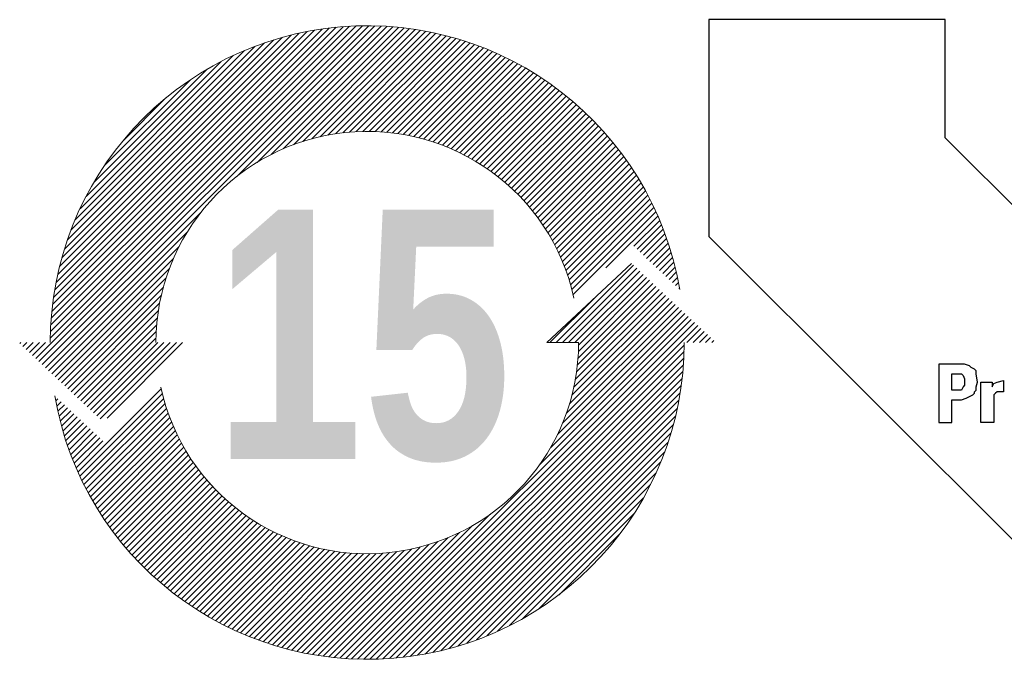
# Model space of a CAD drawing. Header units: millimetres. Extents: x 0 to 1076, y 0 to 742.
# Tile 75 of 127: x 155 to 211, y 620 to 656. Entities that reach past the tile are written whole.
import ezdxf

# ---------------------------------------------------------------- set-up
doc = ezdxf.new("R2010")
doc.units = ezdxf.units.MM
doc.header["$LTSCALE"] = 0.454724
doc.layers.add('NoLayerName_001', color=7, linetype='Continuous')
doc.styles.get("Standard").update_dxf_attribs({"font": 'txt', "bigfont": 'extfont2'})

# ---------------------------------------------------------------- blocks, each defined once
blk = doc.blocks.new('*X152')
at = {"color": 3, "linetype": 'Continuous', "lineweight": 13}
for p, q in [((0.365, 1.369), (7.931, 8.934)), ((0.438, 1.3), (8.07, 8.932)), ((0.511, 1.232), (8.207, 8.928)), ((0.696, 1.841), (7.788, 8.933)), ((0.699, 1.986), (7.643, 8.93)), ((0.706, 2.134), (7.495, 8.923)), ((0.716, 2.285), (7.344, 8.913)), ((0.73, 2.44), (7.189, 8.9)), ((0.747, 2.599), (7.03, 8.882)), ((0.769, 2.762), (6.867, 8.861)), ((0.795, 2.93), (6.699, 8.834)), ((0.826, 3.103), (6.527, 8.803)), ((0.863, 3.281), (6.348, 8.766)), ((0.906, 3.465), (6.164, 8.723)), ((4.929, 5.508), (8.341, 8.92)), ((5.392, 5.83), (8.473, 8.911)), ((5.713, 6.01), (8.603, 8.899)), ((5.981, 6.136), (8.731, 8.886)), ((6.218, 6.232), (8.856, 8.87)), ((6.434, 6.307), (8.98, 8.852)), ((6.635, 6.366), (9.102, 8.832)), ((6.824, 6.413), (9.222, 8.811)), ((7.003, 6.451), (9.34, 8.788)), ((7.173, 6.48), (9.456, 8.763)), ((7.337, 6.502), (9.571, 8.736)), ((0.956, 3.657), (5.972, 8.673)), ((1.015, 3.857), (5.772, 8.614)), ((1.083, 4.067), (5.562, 8.546)), ((7.494, 6.517), (9.685, 8.708)), ((7.645, 6.528), (9.796, 8.679)), ((7.792, 6.533), (9.907, 8.648)), ((7.935, 6.534), (10.015, 8.615)), ((8.073, 6.531), (10.123, 8.581)), ((8.207, 6.524), (10.229, 8.545)), ((8.339, 6.514), (10.334, 8.509)), ((1.163, 4.288), (5.341, 8.466)), ((1.257, 4.524), (5.106, 8.372)), ((8.466, 6.5), (10.437, 8.471)), ((8.591, 6.484), (10.539, 8.431)), ((8.713, 6.464), (10.64, 8.391)), ((8.832, 6.442), (10.739, 8.349)), ((8.949, 6.417), (10.837, 8.306)), ((1.37, 4.777), (4.852, 8.26)), ((1.507, 5.056), (4.573, 8.122)), ((9.063, 6.39), (10.935, 8.261)), ((9.175, 6.36), (11.03, 8.216)), ((9.285, 6.329), (11.125, 8.169)), ((9.392, 6.295), (11.219, 8.121)), ((9.498, 6.259), (11.311, 8.072)), ((1.682, 5.372), (4.257, 7.948)), ((9.601, 6.221), (11.403, 8.022)), ((9.703, 6.181), (11.493, 7.971)), ((9.802, 6.139), (11.582, 7.919)), ((9.9, 6.095), (11.67, 7.865)), ((1.921, 5.753), (3.877, 7.709)), ((9.996, 6.05), (11.757, 7.811)), ((10.09, 6.003), (11.843, 7.755)), ((10.183, 5.954), (11.928, 7.699)), ((10.274, 5.903), (12.012, 7.641)), ((10.363, 5.851), (12.094, 7.583)), ((10.451, 5.797), (12.176, 7.523)), ((10.537, 5.742), (12.257, 7.462)), ((10.621, 5.685), (12.337, 7.401)), ((2.333, 6.306), (3.323, 7.296)), ((10.704, 5.626), (12.416, 7.338)), ((10.785, 5.566), (12.493, 7.274)), ((10.865, 5.505), (12.57, 7.21)), ((10.944, 5.442), (12.646, 7.144)), ((11.02, 5.377), (12.721, 7.078)), ((11.096, 5.311), (12.795, 7.01)), ((11.17, 5.244), (12.867, 6.941)), ((11.242, 5.175), (12.939, 6.872)), ((11.313, 5.104), (13.01, 6.801)), ((11.383, 5.032), (13.08, 6.73)), ((11.451, 4.959), (13.149, 6.657)), ((11.517, 4.884), (13.217, 6.584)), ((11.582, 4.808), (13.284, 6.509)), ((11.646, 4.73), (13.35, 6.434)), ((11.708, 4.65), (13.415, 6.357)), ((11.768, 4.569), (13.479, 6.28)), ((11.827, 4.487), (13.542, 6.201)), ((11.885, 4.403), (13.604, 6.122)), ((11.941, 4.317), (13.665, 6.041)), ((11.995, 4.23), (13.724, 5.96)), ((12.048, 4.142), (13.783, 5.877)), ((12.099, 4.051), (13.841, 5.794)), ((12.148, 3.959), (13.898, 5.709)), ((12.196, 3.866), (13.954, 5.624)), ((12.242, 3.77), (14.009, 5.537)), ((12.286, 3.673), (14.062, 5.449)), ((12.328, 3.574), (14.115, 5.361)), ((12.369, 3.473), (14.167, 5.271)), ((12.408, 3.37), (14.217, 5.18)), ((12.444, 3.265), (14.266, 5.088)), ((12.479, 3.159), (14.315, 4.994)), ((0.584, 1.163), (4.121, 4.7)), ((12.511, 3.05), (14.362, 4.9)), ((12.541, 2.938), (14.407, 4.805)), ((12.569, 2.825), (14.452, 4.708)), ((13.316, 3.43), (14.496, 4.61)), ((13.949, 3.922), (14.538, 4.511)), ((14.022, 3.854), (14.579, 4.41)), ((14.095, 3.785), (14.619, 4.309)), ((0.657, 1.095), (3.799, 4.237)), ((14.168, 3.717), (14.657, 4.206)), ((14.241, 3.648), (14.695, 4.102)), ((0.73, 1.026), (3.619, 3.916)), ((14.314, 3.58), (14.73, 3.996)), ((14.387, 3.511), (14.765, 3.889)), ((0.803, 0.958), (3.493, 3.648)), ((14.46, 3.443), (14.798, 3.781)), ((14.533, 3.375), (14.83, 3.671)), ((0.876, 0.89), (3.397, 3.411)), ((14.606, 3.306), (14.86, 3.56)), ((14.679, 3.238), (14.888, 3.447)), ((0.949, 0.821), (3.322, 3.195)), ((14.752, 3.169), (14.915, 3.332)), ((14.825, 3.101), (14.941, 3.216)), ((1.022, 0.753), (3.263, 2.994)), ((14.898, 3.032), (14.964, 3.099)), ((14.971, 2.964), (14.986, 2.979)), ((1.095, 0.684), (3.216, 2.805)), ((1.168, 0.616), (3.179, 2.627)), ((1.241, 0.547), (3.149, 2.456)), ((1.314, 0.479), (3.127, 2.293)), ((1.387, 0.411), (3.112, 2.135)), ((1.46, 0.342), (3.101, 1.984)), ((1.533, 0.274), (3.096, 1.837)), ((0, 1.711), (0.024, 1.734)), ((0.073, 1.642), (0.165, 1.734)), ((0.146, 1.574), (0.306, 1.734)), ((0.219, 1.505), (0.448, 1.734)), ((0.292, 1.437), (0.589, 1.734)), ((1.606, 0.205), (3.135, 1.734)), ((1.679, 0.137), (3.276, 1.734)), ((1.752, 0.068), (3.418, 1.734)), ((1.825, 0), (3.559, 1.734)), ((1.984, 0.018), (3.7, 1.734))]:
    blk.add_line(p, q, dxfattribs=at)
blk = doc.blocks.new('*X153')
at = {"color": 3, "linetype": 'Continuous', "lineweight": 13}
for p, q in [((11.368, 7.2), (13.124, 8.956)), ((11.509, 7.2), (13.197, 8.887)), ((11.65, 7.2), (13.27, 8.819)), ((11.792, 7.2), (13.343, 8.75)), ((11.864, 6.847), (13.562, 8.545)), ((11.872, 6.998), (13.489, 8.614)), ((11.876, 7.143), (13.416, 8.682)), ((11.803, 6.363), (13.781, 8.34)), ((11.83, 6.531), (13.708, 8.408)), ((11.85, 6.692), (13.635, 8.477)), ((11.226, 7.2), (12.268, 8.241)), ((11.6, 5.594), (14.073, 8.066)), ((11.67, 5.805), (14, 8.135)), ((11.725, 6.001), (13.927, 8.203)), ((11.769, 6.187), (13.854, 8.271)), ((11.238, 4.808), (14.291, 7.861)), ((11.397, 5.108), (14.218, 7.929)), ((11.512, 5.364), (14.145, 7.998)), ((6.722, 0.008), (14.437, 7.724)), ((6.858, 0.003), (14.51, 7.656)), ((10.985, 4.413), (14.364, 7.792)), ((6.996, 0), (14.583, 7.587)), ((14.337, 7.2), (14.656, 7.519)), ((14.479, 7.2), (14.729, 7.45)), ((14.62, 7.2), (14.802, 7.382)), ((14.762, 7.2), (14.875, 7.313)), ((14.903, 7.2), (14.948, 7.245)), ((7.138, 0), (14.276, 7.139)), ((7.282, 0.003), (14.274, 6.995)), ((7.429, 0.008), (14.268, 6.848)), ((7.579, 0.017), (14.259, 6.697)), ((7.733, 0.03), (14.247, 6.543)), ((7.891, 0.046), (14.231, 6.386)), ((0.505, 4.257), (2.394, 6.146)), ((8.052, 0.066), (14.21, 6.224)), ((8.218, 0.091), (14.186, 6.058)), ((0, 5.873), (0.05, 5.923)), ((0.023, 5.755), (0.123, 5.855)), ((0.55, 4.16), (2.421, 6.031)), ((0.595, 4.064), (2.451, 5.92)), ((8.389, 0.12), (14.156, 5.887)), ((0.048, 5.638), (0.196, 5.787)), ((0.075, 5.523), (0.269, 5.718)), ((0.103, 5.41), (0.342, 5.65)), ((0.642, 3.97), (2.482, 5.81)), ((0.69, 3.876), (2.516, 5.702)), ((0.739, 3.783), (2.552, 5.597)), ((8.566, 0.155), (14.121, 5.711)), ((0.132, 5.298), (0.415, 5.581)), ((0.163, 5.188), (0.488, 5.513)), ((0.196, 5.079), (0.561, 5.444)), ((0.23, 4.972), (0.634, 5.376)), ((0.789, 3.692), (2.59, 5.493)), ((0.84, 3.602), (2.63, 5.392)), ((8.748, 0.196), (14.08, 5.528)), ((0.266, 4.866), (0.707, 5.308)), ((0.302, 4.761), (0.78, 5.239)), ((0.34, 4.658), (0.853, 5.171)), ((0.892, 3.513), (2.672, 5.292)), ((0.946, 3.425), (2.716, 5.195)), ((8.938, 0.244), (14.032, 5.339)), ((0.38, 4.556), (0.926, 5.102)), ((0.42, 4.455), (0.999, 5.034)), ((0.462, 4.355), (1.072, 4.965)), ((1, 3.338), (2.761, 5.099)), ((1.056, 3.252), (2.808, 5.004)), ((9.135, 0.3), (13.976, 5.142)), ((9.341, 0.365), (13.911, 4.935)), ((1.112, 3.167), (2.857, 4.912)), ((1.17, 3.083), (2.908, 4.821)), ((1.228, 3), (2.96, 4.732)), ((9.559, 0.441), (13.835, 4.718)), ((1.288, 2.918), (3.014, 4.644)), ((1.349, 2.838), (3.069, 4.558)), ((1.41, 2.758), (3.126, 4.474)), ((9.789, 0.53), (13.746, 4.487)), ((1.473, 2.679), (3.185, 4.391)), ((1.537, 2.601), (3.245, 4.309)), ((1.601, 2.524), (3.306, 4.229)), ((1.667, 2.449), (3.369, 4.151)), ((1.733, 2.374), (3.434, 4.074)), ((10.037, 0.636), (13.64, 4.24)), ((1.801, 2.3), (3.5, 3.999)), ((1.87, 2.227), (3.567, 3.925)), ((1.939, 2.155), (3.636, 3.853)), ((10.307, 0.765), (13.512, 3.97)), ((2.01, 2.085), (3.707, 3.782)), ((2.081, 2.015), (3.779, 3.712)), ((2.154, 1.946), (3.852, 3.644)), ((10.609, 0.926), (13.351, 3.667)), ((2.227, 1.878), (3.927, 3.578)), ((2.302, 1.811), (4.003, 3.513)), ((2.377, 1.745), (4.081, 3.449)), ((2.454, 1.68), (4.161, 3.387)), ((2.531, 1.616), (4.242, 3.326)), ((2.61, 1.553), (4.324, 3.267)), ((2.689, 1.491), (4.408, 3.21)), ((2.77, 1.43), (4.494, 3.154)), ((6.588, 0.016), (9.864, 3.292)), ((10.964, 1.139), (13.137, 3.313)), ((2.851, 1.37), (4.581, 3.1)), ((2.934, 1.311), (4.669, 3.047)), ((3.017, 1.253), (4.76, 2.996)), ((3.102, 1.197), (4.852, 2.947)), ((6.457, 0.026), (9.469, 3.038)), ((3.187, 1.141), (4.945, 2.899)), ((3.274, 1.086), (5.041, 2.853)), ((3.362, 1.032), (5.138, 2.809)), ((3.45, 0.98), (5.237, 2.766)), ((3.54, 0.928), (5.338, 2.726)), ((3.631, 0.878), (5.441, 2.687)), ((6.201, 0.053), (8.912, 2.765)), ((6.328, 0.039), (9.169, 2.88)), ((11.434, 1.468), (12.809, 2.842)), ((3.723, 0.828), (5.546, 2.651)), ((3.817, 0.78), (5.652, 2.616)), ((3.911, 0.733), (5.761, 2.583)), ((4.006, 0.687), (5.873, 2.553)), ((4.103, 0.642), (5.986, 2.525)), ((4.201, 0.599), (6.102, 2.5)), ((4.3, 0.557), (6.22, 2.477)), ((5.595, 0.154), (7.914, 2.473)), ((5.712, 0.13), (8.09, 2.508)), ((5.832, 0.108), (8.275, 2.552)), ((5.953, 0.088), (8.472, 2.607)), ((6.076, 0.07), (8.683, 2.676)), ((4.401, 0.516), (6.341, 2.456)), ((4.502, 0.476), (6.465, 2.439)), ((4.605, 0.437), (6.592, 2.424)), ((4.709, 0.4), (6.722, 2.413)), ((4.815, 0.364), (6.856, 2.405)), ((4.922, 0.33), (6.993, 2.4)), ((5.03, 0.297), (7.134, 2.4)), ((5.14, 0.265), (7.279, 2.404)), ((5.251, 0.235), (7.429, 2.413)), ((5.364, 0.206), (7.584, 2.427)), ((5.479, 0.179), (7.746, 2.447))]:
    blk.add_line(p, q, dxfattribs=at)
blk = doc.blocks.new('ETC_0042')
at = {"color": 7, "linetype": 'Continuous', "lineweight": 25}
for p, q in [((0, 0), (0, 0.919)), ((0, 0.919), (0.257, 0.919)), ((0.257, 0.919), (0.257, 0.809)), ((0.294, 0.882), (0.368, 0.919)), ((0.368, 0.919), (0.515, 0.956)), ((0.515, 0.956), (0.515, 0.699)), ((0.257, 0.809), (0.294, 0.882)), ((0.368, 0.699), (0.331, 0.662)), ((0.441, 0.699), (0.368, 0.699)), ((0.515, 0.699), (0.441, 0.699)), ((0.331, 0.662), (0.294, 0.625)), ((0.294, 0.625), (0.294, 0.588)), ((0.294, 0.588), (0.294, 0.478)), ((0.294, 0.478), (0.294, 0)), ((0.294, 0), (0, 0))]:
    blk.add_line(p, q, dxfattribs=at)
blk = doc.blocks.new('ETC_0043')
at = {"color": 7, "linetype": 'Continuous', "lineweight": 25}
for p, q in [((0.515, 1.324), (0, 1.324)), ((0, 1.324), (0, 0)), ((0.588, 1.324), (0.515, 1.324)), ((0.699, 1.287), (0.588, 1.324)), ((0.735, 1.25), (0.699, 1.287)), ((0.809, 1.213), (0.735, 1.25)), ((0.846, 1.176), (0.809, 1.213)), ((0.846, 1.103), (0.846, 1.176)), ((0.882, 0.919), (0.846, 1.103)), ((0.846, 0.809), (0.882, 0.919)), ((0.809, 0.699), (0.846, 0.735)), ((0.809, 0.662), (0.809, 0.699)), ((0.846, 0.735), (0.846, 0.809)), ((0.294, 0), (0.294, 0.515)), ((0.294, 0.515), (0.515, 0.515)), ((0.515, 0.515), (0.625, 0.551)), ((0.625, 0.551), (0.699, 0.588)), ((0.699, 0.588), (0.772, 0.625)), ((0.772, 0.625), (0.809, 0.662)), ((0, 0), (0.294, 0))]:
    blk.add_line(p, q, dxfattribs=at)
blk = doc.blocks.new('ETC_0044')
at = {"color": 7, "linetype": 'Continuous', "lineweight": 25}
for p, q in [((0, 0.368), (0.147, 0.368)), ((0, 0), (0, 0.368)), ((0.147, 0.368), (0.221, 0.368)), ((0.221, 0.368), (0.257, 0.331)), ((0.257, 0.331), (0.294, 0.257)), ((0.294, 0.257), (0.294, 0.184)), ((0.257, 0.074), (0.221, 0)), ((0.294, 0.11), (0.257, 0.074)), ((0.294, 0.184), (0.294, 0.11)), ((0.147, 0), (0, 0)), ((0.221, 0), (0.147, 0))]:
    blk.add_line(p, q, dxfattribs=at)
blk = doc.blocks.new('ETC_0055')
at = {"color": 7, "linetype": 'Continuous', "lineweight": 25}
for p, q in [((5.368, 12.243), (0, 12.243)), ((0, 12.243), (0, 7.316)), ((5.368, 9.559), (5.368, 12.243)), ((9.559, 5.368), (5.368, 9.559)), ((0, 7.316), (7.316, 0))]:
    blk.add_line(p, q, dxfattribs=at)
blk = doc.blocks.new('JZB_0005')
for name, p in [('ETC_0055', (0, 0)), ('ETC_0043', (5.221, 3.088)), ('ETC_0044', (5.515, 3.824)), ('ETC_0042', (6.176, 3.088))]:
    blk.add_blockref(name, p)

msp = doc.modelspace()

# ---------------------------------------------------------------- linework, layer by layer
at = {"layer": 'NoLayerName_001', "color": 7, "linetype": 'Continuous', "lineweight": 13}
for p in [(189.348186, 642), (189.348186, 642), (189.348186, 642), (189.348186, 642), (186.348186, 637.5), (186.348186, 637.5), (186.348186, 637.5), (186.348186, 637.5)]:
    msp.add_line(p, (184.548186, 637.5), dxfattribs=at)
for radius, start, end in [(18, 9.6712864, 180), (18, 9.6712864, 180), (18, 9.6712864, 180), (18, 9.6712864, 180), (12, 12.1761015, 180), (12, 12.1761015, 180), (12, 12.1761015, 180), (12, 12.1761015, 180), (18, 189.6712864, 0), (18, 189.6712864, 0), (18, 189.6712864, 0), (18, 189.6712864, 0), (12, 192.1761015, 0), (12, 192.1761015, 0), (12, 192.1761015, 0), (12, 192.1761015, 0)]:
    msp.add_arc((174.348186, 637.5), radius, start, end, dxfattribs=at)

# ---------------------------------------------------------------- block references
at = {"layer": 'NoLayerName_001', "xscale": 2.5, "yscale": 2.5, "zscale": 2.5}
for name, p in [('JZB_0005', (193.75, 625.240402)), ('*X152', (154.61092, 633.16433)), ('*X153', (156.65638, 619.500656))]:
    msp.add_blockref(name, p, dxfattribs=at)

# ---------------------------------------------------------------- texts
at = {"layer": 'NoLayerName_001', "color": 190, "lineweight": 25, "insert": (174.09544, 637.864651), "char_height": 14.1791043, "attachment_point": 5, "line_spacing_factor": 1.608}
msp.add_mtext('\\fImpact|b0|c0|p34;\\A1;15', dxfattribs=at)

doc.saveas('drawing.dxf')
